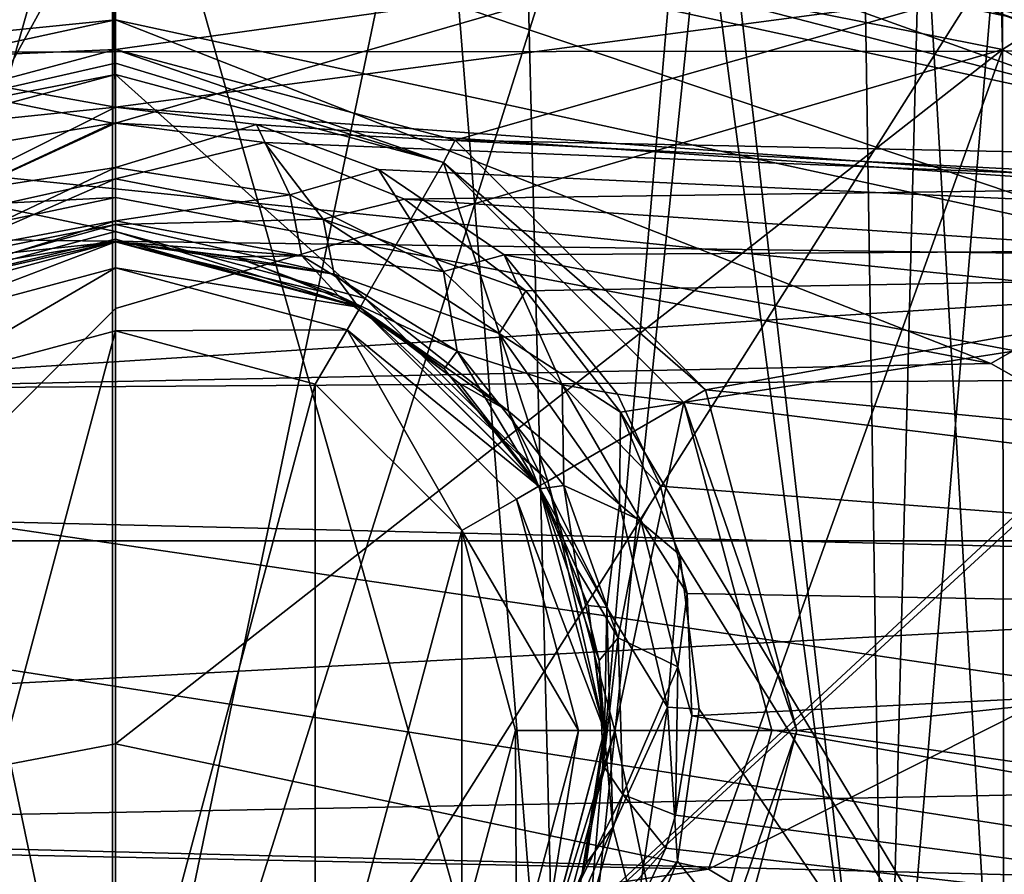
# Model space of a CAD drawing. Extents: x -252 to 252, y -10 to 1339.
# Tile 68 of 256: x -0.27 to 2.5, y 96.1 to 98.5. Entities that reach past the tile are written whole.
import ezdxf

# ---------------------------------------------------------------- set-up
doc = ezdxf.new("R2010")
doc.units = 0
doc.header["$LTSCALE"] = 52.148148
for name, color, linetype in [('112', 7, 'CONTINUOUS'), ('196', 7, 'CONTINUOUS'), ('199', 7, 'CONTINUOUS'), ('200', 7, 'CONTINUOUS'), ('202', 7, 'CONTINUOUS'), ('206', 7, 'CONTINUOUS'), ('207', 7, 'CONTINUOUS'), ('208', 7, 'CONTINUOUS'), ('211', 7, 'CONTINUOUS'), ('212', 7, 'CONTINUOUS'), ('215', 7, 'CONTINUOUS'), ('216', 7, 'CONTINUOUS'), ('221', 7, 'CONTINUOUS'), ('2789', 7, 'CONTINUOUS'), ('2792', 7, 'CONTINUOUS'), ('2793', 7, 'CONTINUOUS'), ('2810', 7, 'CONTINUOUS'), ('2811', 7, 'CONTINUOUS'), ('350', 7, 'CONTINUOUS'), ('352', 7, 'CONTINUOUS'), ('366', 7, 'CONTINUOUS'), ('3669', 7, 'CONTINUOUS'), ('367', 7, 'CONTINUOUS'), ('3670', 7, 'CONTINUOUS'), ('3671', 7, 'CONTINUOUS'), ('3672', 7, 'CONTINUOUS'), ('3674', 7, 'CONTINUOUS'), ('3675', 7, 'CONTINUOUS'), ('369', 7, 'CONTINUOUS'), ('3768', 7, 'CONTINUOUS'), ('3773', 7, 'CONTINUOUS'), ('3784', 7, 'CONTINUOUS'), ('3785', 7, 'CONTINUOUS'), ('3792', 7, 'CONTINUOUS'), ('3793', 7, 'CONTINUOUS'), ('3798', 7, 'CONTINUOUS'), ('3799', 7, 'CONTINUOUS'), ('3802', 7, 'CONTINUOUS'), ('3803', 7, 'CONTINUOUS'), ('3804', 7, 'CONTINUOUS'), ('3805', 7, 'CONTINUOUS'), ('406', 7, 'CONTINUOUS'), ('559', 7, 'CONTINUOUS')]:
    doc.layers.add(name, color=color, linetype=linetype)

msp = doc.modelspace()

# ---------------------------------------------------------------- linework, layer by layer
at = {"layer": '112', "color": 7, "linetype": 'CONTINUOUS'}
for points in [[(-60, 97.0344, -8.8992), (-60, 103.5, -11), (90.15, 97.0344, -8.8992), (-60, 97.0344, -8.8992)], [(90.15, 103.5, 11), (-60, 97.0344, 8.8992), (90.15, 97.0344, 8.8992), (90.15, 103.5, 11)], [(90.15, 103.5, 11), (-60, 103.5, 11), (-60, 97.0344, 8.8992), (90.15, 103.5, 11)], [(-60, 103.5, -11), (90.15, 103.5, -11), (90.15, 97.0344, -8.8992), (-60, 103.5, -11)], [(-60, 93.0384, -3.3992), (-60, 97.0344, -8.8992), (90.15, 93.0384, -3.3992), (-60, 93.0384, -3.3992)], [(-60, 93.0384, 3.3992), (90.15, 93.0384, 3.3992), (90.15, 97.0344, 8.8992), (-60, 93.0384, 3.3992)], [(-60, 97.0344, 8.8992), (-60, 93.0384, 3.3992), (90.15, 97.0344, 8.8992), (-60, 97.0344, 8.8992)], [(-60, 97.0344, -8.8992), (90.15, 97.0344, -8.8992), (90.15, 93.0384, -3.3992), (-60, 97.0344, -8.8992)]]:
    msp.add_3dface(points, dxfattribs=at)
at = {"layer": '196', "color": 7, "linetype": 'CONTINUOUS'}
for points in [[(4.9251, 98.2061, 13.5), (1.9401, 98.7463, 13.5), (3.4247, 99.0201, 13.5), (4.9251, 98.2061, 13.5)], [(4.0238, 97.88, 13.5), (1.9401, 98.7463, 13.5), (4.9251, 98.2061, 13.5), (4.0238, 97.88, 13.5)]]:
    msp.add_3dface(points, dxfattribs=at)
at = {"layer": '199', "color": 7, "linetype": 'CONTINUOUS'}
for points in [[(-0.0084, 94.7486, 16.2363), (-0.0091, 99.8404, 14.5623), (-4.3079, 98.689, 14.5959), (-0.0084, 94.7486, 16.2363)], [(-0.0084, 94.7486, 16.2363), (1.5492, 99.6956, 14.5668), (-0.0091, 99.8404, 14.5623), (-0.0084, 94.7486, 16.2363)], [(2.8911, 99.3312, 14.5778), (1.5492, 99.6956, 14.5668), (-0.0084, 94.7486, 16.2363), (2.8911, 99.3312, 14.5778)], [(4.2619, 98.7144, 14.5952), (2.8911, 99.3312, 14.5778), (-0.0084, 94.7486, 16.2363), (4.2619, 98.7144, 14.5952)], [(4.2915, 98.6982, 14.5956), (4.2619, 98.7144, 14.5952), (-0.0084, 94.7486, 16.2363), (4.2915, 98.6982, 14.5956)], [(-4.3079, 93.9014, 16.0723), (-0.0084, 94.7486, 16.2363), (-4.3079, 98.689, 14.5959), (-4.3079, 93.9014, 16.0723)], [(4.2912, 93.9065, 16.074), (4.2915, 98.6982, 14.5956), (-0.0084, 94.7486, 16.2363), (4.2912, 93.9065, 16.074)]]:
    msp.add_3dface(points, dxfattribs=at)
at = {"layer": '200', "color": 7, "linetype": 'CONTINUOUS'}
for points in [[(1.6769, 98.8104, 13.6833), (1.9401, 98.7463, 13.5), (3.5263, 98.1457, 13.7127), (1.6769, 98.8104, 13.6833)], [(1.9401, 98.7463, 13.5), (4.0238, 97.88, 13.5), (3.5263, 98.1457, 13.7127), (1.9401, 98.7463, 13.5)]]:
    msp.add_3dface(points, dxfattribs=at)
at = {"layer": '202', "color": 7, "linetype": 'CONTINUOUS'}
for points in [[(-0.0077, 98.8699, 13.862), (-0.008, 98.209, 14.1035), (-1.9565, 98.607, 13.8742), (-0.0077, 98.8699, 13.862)], [(-0.008, 98.209, 14.1035), (-0.0077, 98.8699, 13.862), (0, 98.2091, 14.1035), (-0.008, 98.209, 14.1035)], [(-0.0077, 98.8699, 13.862), (1.6464, 98.6858, 13.87), (0, 98.2091, 14.1035), (-0.0077, 98.8699, 13.862)], [(1.6464, 98.6858, 13.87), (3.4663, 98.0324, 13.8993), (0, 98.2091, 14.1035), (1.6464, 98.6858, 13.87)], [(-0.008, 98.209, 14.1035), (-0.5319, 98.1213, 14.1285), (-1.9565, 98.607, 13.8742), (-0.008, 98.209, 14.1035)], [(0, 98.2091, 14.1035), (3.4663, 98.0324, 13.8993), (0.4192, 98.155, 14.1189), (0, 98.2091, 14.1035)], [(0.4192, 98.155, 14.1189), (3.4663, 98.0324, 13.8993), (0.8122, 97.9952, 14.1648), (0.4192, 98.155, 14.1189)], [(3.4663, 98.0324, 13.8993), (3.9336, 97.7858, 13.9089), (0.8122, 97.9952, 14.1648), (3.4663, 98.0324, 13.8993)], [(0.8122, 97.9952, 14.1648), (3.9336, 97.7858, 13.9089), (1.1543, 97.7374, 14.24), (0.8122, 97.9952, 14.1648)], [(1.1543, 97.7374, 14.24), (3.9336, 97.7858, 13.9089), (1.4198, 97.3961, 14.3418), (1.1543, 97.7374, 14.24)], [(3.9336, 97.7858, 13.9089), (3.9369, 93.195, 15.2682), (1.4198, 97.3961, 14.3418), (3.9336, 97.7858, 13.9089)], [(1.4198, 97.3961, 14.3418), (3.9369, 93.195, 15.2682), (1.5872, 96.9943, 14.4648), (1.4198, 97.3961, 14.3418)], [(1.5872, 96.9943, 14.4648), (3.9369, 93.195, 15.2682), (1.6419, 96.5607, 14.6013), (1.5872, 96.9943, 14.4648)], [(1.6419, 96.5607, 14.6013), (3.9369, 93.195, 15.2682), (1.5804, 96.1324, 14.74), (1.6419, 96.5607, 14.6013)], [(1.5804, 96.1324, 14.74), (3.9369, 93.195, 15.2682), (1.424, 95.7618, 14.8631), (1.5804, 96.1324, 14.74)]]:
    msp.add_3dface(points, dxfattribs=at)
at = {"layer": '206', "color": 7, "linetype": 'CONTINUOUS'}
for points in [[(-0.5609, 95.5248, 9.5), (0, 97.625, 9.5), (0, 95.375, 9.5), (-0.5609, 95.5248, 9.5)], [(-0.5609, 97.4752, 9.5), (0, 97.625, 9.5), (-0.5609, 95.5248, 9.5), (-0.5609, 97.4752, 9.5)], [(0, 95.375, 9.5), (0, 97.625, 9.5), (0.5609, 97.4752, 9.5), (0, 95.375, 9.5)], [(0.5609, 95.5248, 9.5), (0, 95.375, 9.5), (0.5609, 97.4752, 9.5), (0.5609, 95.5248, 9.5)], [(0.9738, 97.0633, 9.5), (0.5609, 95.5248, 9.5), (0.5609, 97.4752, 9.5), (0.9738, 97.0633, 9.5)], [(0.9738, 95.9367, 9.5), (0.5609, 95.5248, 9.5), (0.9738, 97.0633, 9.5), (0.9738, 95.9367, 9.5)], [(1.125, 96.5, 9.5), (0.9738, 95.9367, 9.5), (0.9738, 97.0633, 9.5), (1.125, 96.5, 9.5)]]:
    msp.add_3dface(points, dxfattribs=at)
at = {"layer": '207', "color": 7, "linetype": 'CONTINUOUS'}
for points in [[(0.3512, 97.8294, 13.8834), (0, 97.875, 9.75), (0, 97.875, 13.868), (0.3512, 97.8294, 13.8834)], [(0.6803, 97.6949, 13.9291), (0, 97.875, 9.75), (0.3512, 97.8294, 13.8834), (0.6803, 97.6949, 13.9291)], [(0.6875, 97.6908, 9.75), (0, 97.875, 9.75), (0.6803, 97.6949, 13.9291), (0.6875, 97.6908, 9.75)], [(0.9666, 97.4779, 14.0041), (0.6875, 97.6908, 9.75), (0.6803, 97.6949, 13.9291), (0.9666, 97.4779, 14.0041)], [(1.1889, 97.1908, 14.1054), (0.6875, 97.6908, 9.75), (0.9666, 97.4779, 14.0041), (1.1889, 97.1908, 14.1054)], [(1.1908, 97.1875, 9.75), (0.6875, 97.6908, 9.75), (1.1889, 97.1908, 14.1054), (1.1908, 97.1875, 9.75)], [(1.329, 96.8525, 14.2278), (1.1908, 97.1875, 9.75), (1.1889, 97.1908, 14.1054), (1.329, 96.8525, 14.2278)], [(1.375, 96.5, 9.75), (1.1908, 97.1875, 9.75), (1.329, 96.8525, 14.2278), (1.375, 96.5, 9.75)], [(1.3749, 96.4875, 14.3636), (1.375, 96.5, 9.75), (1.329, 96.8525, 14.2278), (1.3749, 96.4875, 14.3636)], [(1.1908, 95.8125, 9.75), (1.375, 96.5, 9.75), (1.192, 95.8146, 14.6241), (1.1908, 95.8125, 9.75)], [(1.192, 95.8146, 14.6241), (1.375, 96.5, 9.75), (1.3233, 96.1266, 14.5017), (1.192, 95.8146, 14.6241)], [(1.3233, 96.1266, 14.5017), (1.375, 96.5, 9.75), (1.3749, 96.4875, 14.3636), (1.3233, 96.1266, 14.5017)]]:
    msp.add_3dface(points, dxfattribs=at)
at = {"layer": '208', "color": 7, "linetype": 'CONTINUOUS'}
for points in [[(0, 97.875, 13.868), (0, 97.875, 9.75), (-0.6875, 97.6908, 9.75), (0, 97.875, 13.868)], [(0, 97.875, 13.868), (-0.6875, 97.6908, 9.75), (-0.4454, 97.8009, 13.893), (0, 97.875, 13.868)]]:
    msp.add_3dface(points, dxfattribs=at)
at = {"layer": '211', "color": 7, "linetype": 'CONTINUOUS'}
for points in [[(0, 98.2091, 14.1035), (0, 98.0524, 14.1073), (-0.6606, 97.9052, 14.1535), (0, 98.2091, 14.1035)], [(-0.008, 98.209, 14.1035), (0, 98.2091, 14.1035), (-0.6606, 97.9052, 14.1535), (-0.008, 98.209, 14.1035)], [(-0.5319, 98.1213, 14.1285), (-0.008, 98.209, 14.1035), (-0.6606, 97.9052, 14.1535), (-0.5319, 98.1213, 14.1285)], [(-0.6606, 97.9052, 14.1535), (0, 98.0524, 14.1073), (-0.5417, 97.8171, 14.0529), (-0.6606, 97.9052, 14.1535)], [(0, 98.0524, 14.1073), (0, 97.9241, 14.0168), (-0.5417, 97.8171, 14.0529), (0, 98.0524, 14.1073)], [(0, 97.9241, 14.0168), (-0.4454, 97.8009, 13.893), (-0.5417, 97.8171, 14.0529), (0, 97.9241, 14.0168)], [(0, 97.875, 13.868), (-0.4454, 97.8009, 13.893), (0, 97.9241, 14.0168), (0, 97.875, 13.868)]]:
    msp.add_3dface(points, dxfattribs=at)
at = {"layer": '212', "color": 7, "linetype": 'CONTINUOUS'}
for points in [[(0, 98.2091, 14.1035), (0.4192, 98.155, 14.1189), (0, 98.0524, 14.1073), (0, 98.2091, 14.1035)], [(0, 98.0524, 14.1073), (0.4192, 98.155, 14.1189), (0.5834, 97.9388, 14.1429), (0, 98.0524, 14.1073)], [(0.4192, 98.155, 14.1189), (0.8122, 97.9952, 14.1648), (0.5834, 97.9388, 14.1429), (0.4192, 98.155, 14.1189)], [(0, 98.0524, 14.1073), (0.5834, 97.9388, 14.1429), (0, 97.9241, 14.0168), (0, 98.0524, 14.1073)], [(0.8122, 97.9952, 14.1648), (1.1543, 97.7374, 14.24), (0.5834, 97.9388, 14.1429), (0.8122, 97.9952, 14.1648)], [(0, 97.9241, 14.0168), (0.5834, 97.9388, 14.1429), (0.6148, 97.7847, 14.0639), (0, 97.9241, 14.0168)], [(0.5834, 97.9388, 14.1429), (1.079, 97.6171, 14.245), (0.6148, 97.7847, 14.0639), (0.5834, 97.9388, 14.1429)], [(0.5834, 97.9388, 14.1429), (1.1543, 97.7374, 14.24), (1.079, 97.6171, 14.245), (0.5834, 97.9388, 14.1429)], [(0, 97.875, 13.868), (0, 97.9241, 14.0168), (0.6148, 97.7847, 14.0639), (0, 97.875, 13.868)], [(0.3512, 97.8294, 13.8834), (0, 97.875, 13.868), (0.6148, 97.7847, 14.0639), (0.3512, 97.8294, 13.8834)], [(0.6803, 97.6949, 13.9291), (0.3512, 97.8294, 13.8834), (0.6148, 97.7847, 14.0639), (0.6803, 97.6949, 13.9291)], [(0.6148, 97.7847, 14.0639), (1.079, 97.6171, 14.245), (1.1054, 97.3985, 14.1967), (0.6148, 97.7847, 14.0639)], [(0.6803, 97.6949, 13.9291), (0.6148, 97.7847, 14.0639), (1.1054, 97.3985, 14.1967), (0.6803, 97.6949, 13.9291)], [(1.1543, 97.7374, 14.24), (1.4198, 97.3961, 14.3418), (1.079, 97.6171, 14.245), (1.1543, 97.7374, 14.24)], [(0.9666, 97.4779, 14.0041), (0.6803, 97.6949, 13.9291), (1.1054, 97.3985, 14.1967), (0.9666, 97.4779, 14.0041)], [(1.079, 97.6171, 14.245), (1.4171, 97.1371, 14.4002), (1.1054, 97.3985, 14.1967), (1.079, 97.6171, 14.245)], [(1.079, 97.6171, 14.245), (1.4198, 97.3961, 14.3418), (1.4171, 97.1371, 14.4002), (1.079, 97.6171, 14.245)], [(1.1889, 97.1908, 14.1054), (0.9666, 97.4779, 14.0041), (1.1054, 97.3985, 14.1967), (1.1889, 97.1908, 14.1054)], [(1.1054, 97.3985, 14.1967), (1.4171, 97.1371, 14.4002), (1.382, 96.8462, 14.3918), (1.1054, 97.3985, 14.1967)], [(1.1889, 97.1908, 14.1054), (1.1054, 97.3985, 14.1967), (1.382, 96.8462, 14.3918), (1.1889, 97.1908, 14.1054)], [(1.4198, 97.3961, 14.3418), (1.5872, 96.9943, 14.4648), (1.4171, 97.1371, 14.4002), (1.4198, 97.3961, 14.3418)], [(1.329, 96.8525, 14.2278), (1.1889, 97.1908, 14.1054), (1.382, 96.8462, 14.3918), (1.329, 96.8525, 14.2278)], [(1.4171, 97.1371, 14.4002), (1.5527, 96.5661, 14.589), (1.382, 96.8462, 14.3918), (1.4171, 97.1371, 14.4002)], [(1.4171, 97.1371, 14.4002), (1.5872, 96.9943, 14.4648), (1.5527, 96.5661, 14.589), (1.4171, 97.1371, 14.4002)], [(1.5872, 96.9943, 14.4648), (1.6419, 96.5607, 14.6013), (1.5527, 96.5661, 14.589), (1.5872, 96.9943, 14.4648)], [(1.3749, 96.4875, 14.3636), (1.329, 96.8525, 14.2278), (1.382, 96.8462, 14.3918), (1.3749, 96.4875, 14.3636)], [(1.3749, 96.4875, 14.3636), (1.382, 96.8462, 14.3918), (1.3988, 96.2289, 14.6167), (1.3749, 96.4875, 14.3636)], [(1.382, 96.8462, 14.3918), (1.5527, 96.5661, 14.589), (1.3988, 96.2289, 14.6167), (1.382, 96.8462, 14.3918)], [(1.5527, 96.5661, 14.589), (1.4638, 95.9784, 14.7874), (1.3988, 96.2289, 14.6167), (1.5527, 96.5661, 14.589)], [(1.5527, 96.5661, 14.589), (1.5804, 96.1324, 14.74), (1.4638, 95.9784, 14.7874), (1.5527, 96.5661, 14.589)], [(1.6419, 96.5607, 14.6013), (1.5804, 96.1324, 14.74), (1.5527, 96.5661, 14.589), (1.6419, 96.5607, 14.6013)], [(1.3233, 96.1266, 14.5017), (1.3749, 96.4875, 14.3636), (1.3988, 96.2289, 14.6167), (1.3233, 96.1266, 14.5017)], [(1.3988, 96.2289, 14.6167), (1.4638, 95.9784, 14.7874), (1.1458, 95.6534, 14.8322), (1.3988, 96.2289, 14.6167)], [(1.3233, 96.1266, 14.5017), (1.3988, 96.2289, 14.6167), (1.1458, 95.6534, 14.8322), (1.3233, 96.1266, 14.5017)], [(1.192, 95.8146, 14.6241), (1.3233, 96.1266, 14.5017), (1.1458, 95.6534, 14.8322), (1.192, 95.8146, 14.6241)], [(1.5804, 96.1324, 14.74), (1.424, 95.7618, 14.8631), (1.4638, 95.9784, 14.7874), (1.5804, 96.1324, 14.74)]]:
    msp.add_3dface(points, dxfattribs=at)
at = {"layer": '215', "color": 7, "linetype": 'CONTINUOUS'}
for points in [[(-0.6875, 97.6908, 9.75), (0, 97.875, 9.75), (-0.6509, 97.6274, 9.5732), (-0.6875, 97.6908, 9.75)], [(0, 97.875, 9.75), (0, 97.8018, 9.5732), (-0.6509, 97.6274, 9.5732), (0, 97.875, 9.75)], [(0, 97.8018, 9.5732), (-0.5609, 97.4752, 9.5), (-0.6509, 97.6274, 9.5732), (0, 97.8018, 9.5732)], [(0, 97.625, 9.5), (-0.5609, 97.4752, 9.5), (0, 97.8018, 9.5732), (0, 97.625, 9.5)]]:
    msp.add_3dface(points, dxfattribs=at)
at = {"layer": '216', "color": 7, "linetype": 'CONTINUOUS'}
for points in [[(0, 97.875, 9.75), (0.6875, 97.6908, 9.75), (0, 97.8018, 9.5732), (0, 97.875, 9.75)], [(0.6875, 97.6908, 9.75), (0.6509, 97.6274, 9.5732), (0, 97.8018, 9.5732), (0.6875, 97.6908, 9.75)], [(0.6509, 97.6274, 9.5732), (0, 97.625, 9.5), (0, 97.8018, 9.5732), (0.6509, 97.6274, 9.5732)], [(0.6875, 97.6908, 9.75), (1.1908, 97.1875, 9.75), (0.6509, 97.6274, 9.5732), (0.6875, 97.6908, 9.75)], [(0.5609, 97.4752, 9.5), (0, 97.625, 9.5), (0.6509, 97.6274, 9.5732), (0.5609, 97.4752, 9.5)], [(0.9738, 97.0633, 9.5), (0.5609, 97.4752, 9.5), (0.6509, 97.6274, 9.5732), (0.9738, 97.0633, 9.5)], [(1.1908, 97.1875, 9.75), (1.1274, 97.1509, 9.5732), (0.6509, 97.6274, 9.5732), (1.1908, 97.1875, 9.75)], [(1.1274, 97.1509, 9.5732), (0.9738, 97.0633, 9.5), (0.6509, 97.6274, 9.5732), (1.1274, 97.1509, 9.5732)], [(1.1908, 97.1875, 9.75), (1.375, 96.5, 9.75), (1.1274, 97.1509, 9.5732), (1.1908, 97.1875, 9.75)], [(1.3018, 96.5, 9.5732), (0.9738, 97.0633, 9.5), (1.1274, 97.1509, 9.5732), (1.3018, 96.5, 9.5732)], [(1.375, 96.5, 9.75), (1.3018, 96.5, 9.5732), (1.1274, 97.1509, 9.5732), (1.375, 96.5, 9.75)], [(1.125, 96.5, 9.5), (0.9738, 97.0633, 9.5), (1.3018, 96.5, 9.5732), (1.125, 96.5, 9.5)], [(0.9738, 95.9367, 9.5), (1.125, 96.5, 9.5), (1.1274, 95.8491, 9.5732), (0.9738, 95.9367, 9.5)], [(1.1274, 95.8491, 9.5732), (1.125, 96.5, 9.5), (1.3018, 96.5, 9.5732), (1.1274, 95.8491, 9.5732)], [(1.1908, 95.8125, 9.75), (1.1274, 95.8491, 9.5732), (1.3018, 96.5, 9.5732), (1.1908, 95.8125, 9.75)], [(1.375, 96.5, 9.75), (1.1908, 95.8125, 9.75), (1.3018, 96.5, 9.5732), (1.375, 96.5, 9.75)]]:
    msp.add_3dface(points, dxfattribs=at)
at = {"layer": '221', "color": 7, "linetype": 'CONTINUOUS'}
for points in [[(1.6769, 98.8104, 13.6833), (3.5263, 98.1457, 13.7127), (2.5134, 98.534, 13.8074), (1.6769, 98.8104, 13.6833)], [(3.4663, 98.0324, 13.8993), (1.6464, 98.6858, 13.87), (2.5134, 98.534, 13.8074), (3.4663, 98.0324, 13.8993)]]:
    msp.add_3dface(points, dxfattribs=at)
at = {"layer": '2789', "color": 7, "linetype": 'CONTINUOUS'}
for points in [[(-5.7176, 100.0518, -15.5), (-7.9903, 97.9935, -15.5), (0, 99.1, -15.5), (-5.7176, 100.0518, -15.5)], [(3.6305, 98.2194, -15.5), (5.9903, 99.851, -15.5), (1.6275, 98.9263, -15.5), (3.6305, 98.2194, -15.5)], [(0, 99.1, -15.5), (-7.9903, 97.9935, -15.5), (-2.4556, 98.7034, -15.5), (0, 99.1, -15.5)]]:
    msp.add_3dface(points, dxfattribs=at)
at = {"layer": '2792', "color": 7, "linetype": 'CONTINUOUS'}
for points in [[(2.4621, 97.533, -64.5), (0, 98, -64.5), (-2.7263, 97.426, -64.5), (2.4621, 97.533, -64.5)], [(4.5441, 96.3582, -64.5), (2.4621, 97.533, -64.5), (-2.7263, 97.426, -64.5), (4.5441, 96.3582, -64.5)], [(-4.7754, 96.1776, -64.5), (4.5441, 96.3582, -64.5), (-2.7263, 97.426, -64.5), (-4.7754, 96.1776, -64.5)], [(6.3432, 94.6377, -64.5), (4.5441, 96.3582, -64.5), (-4.7754, 96.1776, -64.5), (6.3432, 94.6377, -64.5)], [(-6.5416, 94.3981, -64.5), (6.3432, 94.6377, -64.5), (-4.7754, 96.1776, -64.5), (-6.5416, 94.3981, -64.5)]]:
    msp.add_3dface(points, dxfattribs=at)
at = {"layer": '2793', "color": 7, "linetype": 'CONTINUOUS'}
msp.add_3dface([(3.5855, 98.1295, -15.6), (1.6064, 98.8286, -15.6), (2.5672, 98.5591, -30), (3.5855, 98.1295, -15.6)], dxfattribs=at)
at = {"layer": '2810', "color": 7, "linetype": 'CONTINUOUS'}
for points in [[(0, 98.5, -64.366), (0, 98.8663, -63.9995), (-3.1607, 98.1813, -63.9995), (0, 98.5, -64.366)], [(0, 98.8663, -63.9995), (-2.797, 98.4754, -63.5), (-3.1607, 98.1813, -63.9995), (0, 98.8663, -63.9995)], [(-1.5466, 98.8412, -63.5), (-2.797, 98.4754, -63.5), (0, 98.8663, -63.9995), (-1.5466, 98.8412, -63.5)], [(-3.0127, 97.8463, -64.366), (0, 98.5, -64.366), (-3.1607, 98.1813, -63.9995), (-3.0127, 97.8463, -64.366)], [(0, 98, -64.5), (0, 98.5, -64.366), (-3.0127, 97.8463, -64.366), (0, 98, -64.5)], [(-2.7263, 97.426, -64.5), (0, 98, -64.5), (-3.0127, 97.8463, -64.366), (-2.7263, 97.426, -64.5)]]:
    msp.add_3dface(points, dxfattribs=at)
at = {"layer": '2811', "color": 7, "linetype": 'CONTINUOUS'}
for points in [[(0, 99, -63.5), (0, 98.8663, -63.9995), (3.1603, 98.1815, -63.9995), (0, 99, -63.5)], [(2.5, 98.5821, -63.5), (0, 99, -63.5), (3.1603, 98.1815, -63.9995), (2.5, 98.5821, -63.5)], [(0, 98.5, -64.366), (3.0123, 97.8465, -64.366), (0, 98.8663, -63.9995), (0, 98.5, -64.366)], [(0, 98.8663, -63.9995), (3.0123, 97.8465, -64.366), (3.1603, 98.1815, -63.9995), (0, 98.8663, -63.9995)], [(0, 98, -64.5), (2.4621, 97.533, -64.5), (0, 98.5, -64.366), (0, 98, -64.5)], [(0, 98.5, -64.366), (2.4621, 97.533, -64.5), (3.0123, 97.8465, -64.366), (0, 98.5, -64.366)], [(2.4621, 97.533, -64.5), (4.5441, 96.3582, -64.5), (3.0123, 97.8465, -64.366), (2.4621, 97.533, -64.5)]]:
    msp.add_3dface(points, dxfattribs=at)
at = {"layer": '350', "color": 7, "linetype": 'CONTINUOUS'}
for points in [[(2.3389, 99.0191, -58), (3.7301, 98.4131, -58), (-2.3458, 99.0169, -58), (2.3389, 99.0191, -58)], [(-2.3458, 99.0169, -58), (3.7301, 98.4131, -58), (-3.7417, 98.4068, -58), (-2.3458, 99.0169, -58)], [(3.7301, 98.4131, -58), (5.1053, 97.5024, -58), (-3.7417, 98.4068, -58), (3.7301, 98.4131, -58)], [(-3.7417, 98.4068, -58), (5.1053, 97.5024, -58), (-5.1901, 97.4338, -58), (-3.7417, 98.4068, -58)], [(5.1053, 97.5024, -58), (7.0839, 95.5206, -58), (-5.1901, 97.4338, -58), (5.1053, 97.5024, -58)], [(-5.1901, 97.4338, -58), (7.0839, 95.5206, -58), (-7.2935, 95.2531, -58), (-5.1901, 97.4338, -58)]]:
    msp.add_3dface(points, dxfattribs=at)
at = {"layer": '352', "color": 7, "linetype": 'CONTINUOUS'}
for points in [[(2.3164, 99.1311, -10.9206), (4.6956, 97.9311, -10.1368), (2.3885, 99.1075, -47.4043), (2.3164, 99.1311, -10.9206)], [(2.3885, 99.1075, -47.4043), (4.6956, 97.9311, -10.1368), (2.628, 99.0237, -48.6825), (2.3885, 99.1075, -47.4043)]]:
    msp.add_3dface(points, dxfattribs=at)
at = {"layer": '366', "color": 7, "linetype": 'CONTINUOUS'}
for points in [[(0, 99.4, -51), (1.2495, 95, -50.6653), (1.1424, 99.3023, -50.7237), (0, 99.4, -51)], [(0, 95, -51), (1.2495, 95, -50.6653), (0, 99.4, -51), (0, 95, -51)], [(0.9012, 99.3395, -46.1681), (0, 95, -46), (0, 99.4, -46), (0.9012, 99.3395, -46.1681)], [(1.2495, 95, -46.3347), (0, 95, -46), (0.9012, 99.3395, -46.1681), (1.2495, 95, -46.3347)], [(1.6113, 99.2051, -46.5885), (1.2495, 95, -46.3347), (0.9012, 99.3395, -46.1681), (1.6113, 99.2051, -46.5885)], [(1.1424, 99.3023, -50.7237), (1.2495, 95, -50.6653), (1.6837, 99.1874, -50.348), (1.1424, 99.3023, -50.7237)], [(2.1647, 95, -47.2497), (1.2495, 95, -46.3347), (1.6113, 99.2051, -46.5885), (2.1647, 95, -47.2497)], [(1.2495, 95, -50.6653), (2.1647, 95, -49.7503), (1.6837, 99.1874, -50.348), (1.2495, 95, -50.6653)], [(2.2672, 99.012, -47.4466), (2.1647, 95, -47.2497), (1.6113, 99.2051, -46.5885), (2.2672, 99.012, -47.4466)], [(1.6837, 99.1874, -50.348), (2.1647, 95, -49.7503), (2.101, 99.0676, -49.8549), (1.6837, 99.1874, -50.348)], [(2.101, 99.0676, -49.8549), (2.1647, 95, -49.7503), (2.4938, 98.9298, -48.6753), (2.101, 99.0676, -49.8549)], [(2.4998, 95, -48.5), (2.1647, 95, -47.2497), (2.2672, 99.012, -47.4466), (2.4998, 95, -48.5)], [(2.4938, 98.9298, -48.6753), (2.4998, 95, -48.5), (2.2672, 99.012, -47.4466), (2.4938, 98.9298, -48.6753)], [(2.1647, 95, -49.7503), (2.4998, 95, -48.5), (2.4938, 98.9298, -48.6753), (2.1647, 95, -49.7503)]]:
    msp.add_3dface(points, dxfattribs=at)
at = {"layer": '3669', "color": 7, "linetype": 'CONTINUOUS'}
for points in [[(0, 99.0293, -15.5293), (-2.4556, 98.7034, -15.5), (-3.0917, 98.3887, -15.5293), (0, 99.0293, -15.5293)], [(0, 99, -15.6), (0, 99.0293, -15.5293), (-3.0917, 98.3887, -15.5293), (0, 99, -15.6)], [(-2.4226, 98.6079, -15.6), (0, 99, -15.6), (-3.0917, 98.3887, -15.5293), (-2.4226, 98.6079, -15.6)]]:
    msp.add_3dface(points, dxfattribs=at)
at = {"layer": '367', "color": 7, "linetype": 'CONTINUOUS'}
for points in [[(0, 99.4, -46), (-1.2495, 95, -46.3347), (-1.1255, 99.3051, -46.2677), (0, 99.4, -46)], [(0, 99.4, -46), (0, 95, -46), (-1.2495, 95, -46.3347), (0, 99.4, -46)], [(0, 95, -51), (0, 99.4, -51), (-0.9107, 99.3382, -50.8282), (0, 95, -51)], [(-1.2495, 95, -50.6653), (0, 95, -51), (-0.9107, 99.3382, -50.8282), (-1.2495, 95, -50.6653)]]:
    msp.add_3dface(points, dxfattribs=at)
at = {"layer": '3670', "color": 7, "linetype": 'CONTINUOUS'}
for points in [[(1.6275, 98.9263, -15.5), (0, 99.1, -15.5), (3.0908, 98.3891, -15.5293), (1.6275, 98.9263, -15.5)], [(3.0908, 98.3891, -15.5293), (0, 99.1, -15.5), (0, 99.0293, -15.5293), (3.0908, 98.3891, -15.5293)], [(1.6064, 98.8286, -15.6), (3.0908, 98.3891, -15.5293), (0, 99.0293, -15.5293), (1.6064, 98.8286, -15.6)], [(3.6305, 98.2194, -15.5), (1.6275, 98.9263, -15.5), (3.0908, 98.3891, -15.5293), (3.6305, 98.2194, -15.5)], [(1.6064, 98.8286, -15.6), (3.5855, 98.1295, -15.6), (3.0908, 98.3891, -15.5293), (1.6064, 98.8286, -15.6)]]:
    msp.add_3dface(points, dxfattribs=at)
at = {"layer": '3671', "color": 7, "linetype": 'CONTINUOUS'}
for points in [[(-1.5072, 96.175, -68.3), (0, 96.4634, -68.3), (1.6677, 96.11, -68.3), (-1.5072, 96.175, -68.3)], [(-2.8203, 95.4401, -68.3), (-1.5072, 96.175, -68.3), (1.6677, 96.11, -68.3), (-2.8203, 95.4401, -68.3)], [(2.9638, 95.3307, -68.3), (-2.8203, 95.4401, -68.3), (1.6677, 96.11, -68.3), (2.9638, 95.3307, -68.3)]]:
    msp.add_3dface(points, dxfattribs=at)
at = {"layer": '3672', "color": 7, "linetype": 'CONTINUOUS'}
for points in [[(0, 98.9109, -68.4), (2.4352, 101.0192, -68.5), (2.495, 98.4162, -68.4), (0, 98.9109, -68.4)], [(2.4352, 101.0192, -68.5), (4.8868, 99.9436, -68.5), (2.495, 98.4162, -68.4), (2.4352, 101.0192, -68.5)], [(2.495, 98.4162, -68.4), (4.8868, 99.9436, -68.5), (4.2641, 97.4163, -68.4), (2.495, 98.4162, -68.4)]]:
    msp.add_3dface(points, dxfattribs=at)
at = {"layer": '3674', "color": 7, "linetype": 'CONTINUOUS'}
for points in [[(0, 98.9109, -68.4), (2.495, 98.4162, -68.4), (0, 97.6882, -68.325), (0, 98.9109, -68.4)], [(2.495, 98.4162, -68.4), (0, 96.4634, -68.3), (0, 97.6882, -68.325), (2.495, 98.4162, -68.4)], [(1.6677, 96.11, -68.3), (0, 96.4634, -68.3), (2.495, 98.4162, -68.4), (1.6677, 96.11, -68.3)], [(1.6677, 96.11, -68.3), (2.495, 98.4162, -68.4), (4.2641, 97.4163, -68.4), (1.6677, 96.11, -68.3)], [(2.9638, 95.3307, -68.3), (1.6677, 96.11, -68.3), (4.2641, 97.4163, -68.4), (2.9638, 95.3307, -68.3)]]:
    msp.add_3dface(points, dxfattribs=at)
at = {"layer": '3675', "color": 7, "linetype": 'CONTINUOUS'}
for points in [[(0, 98.9109, -68.4), (-1.5072, 96.175, -68.3), (-2.253, 98.5088, -68.4), (0, 98.9109, -68.4)], [(-1.5072, 96.175, -68.3), (0, 98.9109, -68.4), (0, 97.6882, -68.325), (-1.5072, 96.175, -68.3)], [(0, 96.4634, -68.3), (-1.5072, 96.175, -68.3), (0, 97.6882, -68.325), (0, 96.4634, -68.3)]]:
    msp.add_3dface(points, dxfattribs=at)
at = {"layer": '369', "color": 7, "linetype": 'CONTINUOUS'}
for points in [[(2.1629, 98.9292, -10.5026), (-4.2353, 97.9324, -9.8177), (4.4044, 97.8188, -9.7356), (2.1629, 98.9292, -10.5026)], [(-2.218, 98.9116, -10.4911), (-4.2353, 97.9324, -9.8177), (2.1629, 98.9292, -10.5026), (-2.218, 98.9116, -10.4911)], [(-4.2353, 97.9324, -9.8177), (-5.207, 97.2059, -9.2763), (4.4044, 97.8188, -9.7356), (-4.2353, 97.9324, -9.8177)], [(4.4044, 97.8188, -9.7356), (-5.207, 97.2059, -9.2763), (5.5038, 96.9462, -9.0736), (4.4044, 97.8188, -9.7356)], [(-5.207, 97.2059, -9.2763), (-6.1461, 96.3168, -8.5608), (5.5038, 96.9462, -9.0736), (-5.207, 97.2059, -9.2763)], [(5.5038, 96.9462, -9.0736), (-6.1461, 96.3168, -8.5608), (6.4409, 95.9944, -8.2858), (5.5038, 96.9462, -9.0736)], [(-6.1461, 96.3168, -8.5608), (-7.0187, 95.2938, -7.6576), (6.4409, 95.9944, -8.2858), (-6.1461, 96.3168, -8.5608)]]:
    msp.add_3dface(points, dxfattribs=at)
at = {"layer": '3768', "color": 7, "linetype": 'CONTINUOUS'}
for points in [[(-3.4252, 99.0199, 13.5), (-4.9258, 98.2056, 13.5), (3.6359, 98.9252, 13.5), (-3.4252, 99.0199, 13.5)], [(3.6359, 98.9252, 13.5), (-4.9258, 98.2056, 13.5), (0, 98.4164, 13.5), (3.6359, 98.9252, 13.5)], [(3.6359, 98.9252, 13.5), (0, 98.4164, 13.5), (0.9556, 98.1611, 13.5), (3.6359, 98.9252, 13.5)], [(5.1204, 98.075, 13.5), (3.6359, 98.9252, 13.5), (0.9556, 98.1611, 13.5), (5.1204, 98.075, 13.5)], [(0, 98.4164, 13.5), (-4.9258, 98.2056, 13.5), (-0.9562, 98.1607, 13.5), (0, 98.4164, 13.5)], [(1.6589, 97.4593, 13.5), (5.1204, 98.075, 13.5), (0.9556, 98.1611, 13.5), (1.6589, 97.4593, 13.5)], [(6.4706, 96.9902, 13.5), (5.1204, 98.075, 13.5), (1.6589, 97.4593, 13.5), (6.4706, 96.9902, 13.5)], [(1.9164, 96.5004, 13.5), (6.4706, 96.9902, 13.5), (1.6589, 97.4593, 13.5), (1.9164, 96.5004, 13.5)], [(7.7179, 95.6648, 13.5), (6.4706, 96.9902, 13.5), (1.9164, 96.5004, 13.5), (7.7179, 95.6648, 13.5)], [(1.6593, 95.5413, 13.5), (7.7179, 95.6648, 13.5), (1.9164, 96.5004, 13.5), (1.6593, 95.5413, 13.5)]]:
    msp.add_3dface(points, dxfattribs=at)
at = {"layer": '3773', "color": 7, "linetype": 'CONTINUOUS'}
for points in [[(-0.3377, 98.2192, 9.8242), (-3.6014, 98.9019, 10.2143), (0, 98.2541, 9.8453), (-0.3377, 98.2192, 9.8242)], [(-3.6014, 98.9019, 10.2143), (3.8804, 98.7683, 10.1416), (0, 98.2541, 9.8453), (-3.6014, 98.9019, 10.2143)], [(3.8804, 98.7683, 10.1416), (5.3607, 97.8655, 9.6028), (0, 98.2541, 9.8453), (3.8804, 98.7683, 10.1416)], [(0, 98.2541, 9.8453), (5.3607, 97.8655, 9.6028), (0.3963, 98.2058, 9.8161), (0, 98.2541, 9.8453)], [(0.3963, 98.2058, 9.8161), (5.3607, 97.8655, 9.6028), (0.7396, 98.0789, 9.738), (0.3963, 98.2058, 9.8161)], [(0.7396, 98.0789, 9.738), (5.3607, 97.8655, 9.6028), (1.0927, 97.8388, 9.5855), (0.7396, 98.0789, 9.738)], [(5.3607, 97.8655, 9.6028), (6.6276, 96.7991, 8.8467), (1.0927, 97.8388, 9.5855), (5.3607, 97.8655, 9.6028)], [(1.0927, 97.8388, 9.5855), (6.6276, 96.7991, 8.8467), (1.4118, 97.4471, 9.3227), (1.0927, 97.8388, 9.5855)], [(1.4118, 97.4471, 9.3227), (6.6276, 96.7991, 8.8467), (1.5324, 97.1876, 9.1385), (1.4118, 97.4471, 9.3227)], [(1.5324, 97.1876, 9.1385), (6.6276, 96.7991, 8.8467), (1.6081, 96.8855, 8.9133), (1.5324, 97.1876, 9.1385)], [(1.6081, 96.8855, 8.9133), (6.6276, 96.7991, 8.8467), (1.6209, 96.5418, 8.6423), (1.6081, 96.8855, 8.9133)], [(6.6276, 96.7991, 8.8467), (7.8531, 95.4461, 7.659), (1.6209, 96.5418, 8.6423), (6.6276, 96.7991, 8.8467)], [(1.6209, 96.5418, 8.6423), (7.8531, 95.4461, 7.659), (1.5747, 96.2618, 8.4091), (1.6209, 96.5418, 8.6423)], [(1.5747, 96.2618, 8.4091), (7.8531, 95.4461, 7.659), (1.548, 96.1694, 8.3296), (1.5747, 96.2618, 8.4091)], [(1.548, 96.1694, 8.3296), (7.8531, 95.4461, 7.659), (1.3816, 95.8144, 8.0115), (1.548, 96.1694, 8.3296)]]:
    msp.add_3dface(points, dxfattribs=at)
at = {"layer": '3784', "color": 7, "linetype": 'CONTINUOUS'}
for points in [[(-0.2857, 97.845, 10.0379), (0, 97.875, 10.0594), (-0.6875, 97.6908, 12.9586), (-0.2857, 97.845, 10.0379)], [(0, 97.875, 10.0594), (0, 97.875, 12.9586), (-0.6875, 97.6908, 12.9586), (0, 97.875, 10.0594)]]:
    msp.add_3dface(points, dxfattribs=at)
at = {"layer": '3785', "color": 7, "linetype": 'CONTINUOUS'}
for points in [[(0, 97.875, 12.9586), (0.6258, 97.7243, 9.9503), (0.6875, 97.6908, 12.9586), (0, 97.875, 12.9586)], [(0.6258, 97.7243, 9.9503), (0, 97.875, 12.9586), (0.3353, 97.8335, 10.0297), (0.6258, 97.7243, 9.9503)], [(0, 97.875, 12.9586), (0, 97.875, 10.0594), (0.3353, 97.8335, 10.0297), (0, 97.875, 12.9586)], [(0.6258, 97.7243, 9.9503), (0.9246, 97.5177, 9.7953), (0.6875, 97.6908, 12.9586), (0.6258, 97.7243, 9.9503)], [(0.6875, 97.6908, 12.9586), (0.9246, 97.5177, 9.7953), (1.1908, 97.1875, 12.9586), (0.6875, 97.6908, 12.9586)], [(0.9246, 97.5177, 9.7953), (1.1946, 97.1808, 9.528), (1.1908, 97.1875, 12.9586), (0.9246, 97.5177, 9.7953)], [(1.1908, 97.1875, 12.9586), (1.3607, 96.6977, 9.1118), (1.375, 96.5, 12.9586), (1.1908, 97.1875, 12.9586)], [(1.2966, 96.9576, 9.3408), (1.3607, 96.6977, 9.1118), (1.1908, 97.1875, 12.9586), (1.2966, 96.9576, 9.3408)], [(1.1946, 97.1808, 9.528), (1.2966, 96.9576, 9.3408), (1.1908, 97.1875, 12.9586), (1.1946, 97.1808, 9.528)], [(1.3607, 96.6977, 9.1118), (1.3715, 96.402, 8.8363), (1.375, 96.5, 12.9586), (1.3607, 96.6977, 9.1118)], [(1.375, 96.5, 12.9586), (1.3098, 96.0817, 8.5184), (1.1908, 95.8125, 12.9586), (1.375, 96.5, 12.9586)], [(1.3715, 96.402, 8.8363), (1.3098, 96.0817, 8.5184), (1.375, 96.5, 12.9586), (1.3715, 96.402, 8.8363)]]:
    msp.add_3dface(points, dxfattribs=at)
at = {"layer": '3792', "color": 7, "linetype": 'CONTINUOUS'}
for points in [[(0, 98.3457, 13.4707), (0.7021, 97.7162, 13.0293), (0.9228, 98.0984, 13.4707), (0, 98.3457, 13.4707)], [(0, 98.3457, 13.4707), (0, 97.9043, 13.0293), (0.7021, 97.7162, 13.0293), (0, 98.3457, 13.4707)], [(0.7021, 97.7162, 13.0293), (1.2161, 97.2022, 13.0293), (0.9228, 98.0984, 13.4707), (0.7021, 97.7162, 13.0293)], [(0.9228, 98.0984, 13.4707), (1.2161, 97.2022, 13.0293), (1.5984, 97.4229, 13.4707), (0.9228, 98.0984, 13.4707)], [(1.2161, 97.2022, 13.0293), (1.4043, 96.5, 13.0293), (1.5984, 97.4229, 13.4707), (1.2161, 97.2022, 13.0293)], [(1.5984, 97.4229, 13.4707), (1.4043, 96.5, 13.0293), (1.8457, 96.5, 13.4707), (1.5984, 97.4229, 13.4707)], [(1.4043, 96.5, 13.0293), (1.2161, 95.7978, 13.0293), (1.5984, 95.5772, 13.4707), (1.4043, 96.5, 13.0293)], [(1.8457, 96.5, 13.4707), (1.4043, 96.5, 13.0293), (1.5984, 95.5772, 13.4707), (1.8457, 96.5, 13.4707)]]:
    msp.add_3dface(points, dxfattribs=at)
at = {"layer": '3793', "color": 7, "linetype": 'CONTINUOUS'}
for points in [[(-0.9229, 98.0984, 13.4707), (0, 97.9043, 13.0293), (0, 98.3457, 13.4707), (-0.9229, 98.0984, 13.4707)], [(-0.7021, 97.7162, 13.0293), (0, 97.9043, 13.0293), (-0.9229, 98.0984, 13.4707), (-0.7021, 97.7162, 13.0293)]]:
    msp.add_3dface(points, dxfattribs=at)
at = {"layer": '3798', "color": 7, "linetype": 'CONTINUOUS'}
for points in [[(-0.3377, 98.2192, 9.8242), (0, 98.2541, 9.8453), (-0.4906, 98.0077, 9.7591), (-0.3377, 98.2192, 9.8242)], [(0, 98.2541, 9.8453), (0, 98.0847, 9.8126), (-0.4906, 98.0077, 9.7591), (0, 98.2541, 9.8453)], [(0, 98.0847, 9.8126), (0, 97.9344, 9.8976), (-0.5249, 97.8355, 9.8235), (0, 98.0847, 9.8126)], [(-0.4906, 98.0077, 9.7591), (0, 98.0847, 9.8126), (-0.5249, 97.8355, 9.8235), (-0.4906, 98.0077, 9.7591)], [(0, 97.9344, 9.8976), (-0.2857, 97.845, 10.0379), (-0.5249, 97.8355, 9.8235), (0, 97.9344, 9.8976)], [(0, 97.875, 10.0594), (-0.2857, 97.845, 10.0379), (0, 97.9344, 9.8976), (0, 97.875, 10.0594)]]:
    msp.add_3dface(points, dxfattribs=at)
at = {"layer": '3799', "color": 7, "linetype": 'CONTINUOUS'}
for points in [[(0, 98.2541, 9.8453), (0.3963, 98.2058, 9.8161), (0, 98.0847, 9.8126), (0, 98.2541, 9.8453)], [(0.3963, 98.2058, 9.8161), (0.49, 98.0079, 9.7593), (0, 98.0847, 9.8126), (0.3963, 98.2058, 9.8161)], [(0.3963, 98.2058, 9.8161), (0.7396, 98.0789, 9.738), (0.49, 98.0079, 9.7593), (0.3963, 98.2058, 9.8161)], [(0, 98.0847, 9.8126), (0.49, 98.0079, 9.7593), (0, 97.9344, 9.8976), (0, 98.0847, 9.8126)], [(0.7396, 98.0789, 9.738), (0.922, 97.7922, 9.607), (0.49, 98.0079, 9.7593), (0.7396, 98.0789, 9.738)], [(0.7396, 98.0789, 9.738), (1.0927, 97.8388, 9.5855), (0.922, 97.7922, 9.607), (0.7396, 98.0789, 9.738)], [(0, 97.9344, 9.8976), (0.49, 98.0079, 9.7593), (0.5241, 97.8358, 9.8238), (0, 97.9344, 9.8976)], [(0.49, 98.0079, 9.7593), (0.922, 97.7922, 9.607), (0.5241, 97.8358, 9.8238), (0.49, 98.0079, 9.7593)], [(0, 97.875, 10.0594), (0, 97.9344, 9.8976), (0.5241, 97.8358, 9.8238), (0, 97.875, 10.0594)], [(0.3353, 97.8335, 10.0297), (0, 97.875, 10.0594), (0.5241, 97.8358, 9.8238), (0.3353, 97.8335, 10.0297)], [(0.6258, 97.7243, 9.9503), (0.3353, 97.8335, 10.0297), (0.5241, 97.8358, 9.8238), (0.6258, 97.7243, 9.9503)], [(0.6258, 97.7243, 9.9503), (0.5241, 97.8358, 9.8238), (0.9605, 97.5675, 9.6175), (0.6258, 97.7243, 9.9503)], [(0.5241, 97.8358, 9.8238), (0.922, 97.7922, 9.607), (0.9605, 97.5675, 9.6175), (0.5241, 97.8358, 9.8238)], [(1.0927, 97.8388, 9.5855), (1.2565, 97.4733, 9.3749), (0.922, 97.7922, 9.607), (1.0927, 97.8388, 9.5855)], [(1.0927, 97.8388, 9.5855), (1.4118, 97.4471, 9.3227), (1.2565, 97.4733, 9.3749), (1.0927, 97.8388, 9.5855)], [(0.922, 97.7922, 9.607), (1.2565, 97.4733, 9.3749), (0.9605, 97.5675, 9.6175), (0.922, 97.7922, 9.607)], [(0.9246, 97.5177, 9.7953), (0.6258, 97.7243, 9.9503), (0.9605, 97.5675, 9.6175), (0.9246, 97.5177, 9.7953)], [(1.1946, 97.1808, 9.528), (0.9246, 97.5177, 9.7953), (0.9605, 97.5675, 9.6175), (1.1946, 97.1808, 9.528)], [(0.9605, 97.5675, 9.6175), (1.2565, 97.4733, 9.3749), (1.2605, 97.1901, 9.3132), (0.9605, 97.5675, 9.6175)], [(1.1946, 97.1808, 9.528), (0.9605, 97.5675, 9.6175), (1.2605, 97.1901, 9.3132), (1.1946, 97.1808, 9.528)], [(1.2565, 97.4733, 9.3749), (1.4771, 97.0914, 9.0851), (1.2605, 97.1901, 9.3132), (1.2565, 97.4733, 9.3749)], [(1.5324, 97.1876, 9.1385), (1.4771, 97.0914, 9.0851), (1.2565, 97.4733, 9.3749), (1.5324, 97.1876, 9.1385)], [(1.4118, 97.4471, 9.3227), (1.5324, 97.1876, 9.1385), (1.2565, 97.4733, 9.3749), (1.4118, 97.4471, 9.3227)], [(1.2966, 96.9576, 9.3408), (1.1946, 97.1808, 9.528), (1.2605, 97.1901, 9.3132), (1.2966, 96.9576, 9.3408)], [(1.2605, 97.1901, 9.3132), (1.4771, 97.0914, 9.0851), (1.4139, 96.7609, 8.9459), (1.2605, 97.1901, 9.3132)], [(1.2966, 96.9576, 9.3408), (1.2605, 97.1901, 9.3132), (1.4139, 96.7609, 8.9459), (1.2966, 96.9576, 9.3408)], [(1.5324, 97.1876, 9.1385), (1.6081, 96.8855, 8.9133), (1.4771, 97.0914, 9.0851), (1.5324, 97.1876, 9.1385)], [(1.4771, 97.0914, 9.0851), (1.582, 96.6793, 8.7573), (1.4139, 96.7609, 8.9459), (1.4771, 97.0914, 9.0851)], [(1.6081, 96.8855, 8.9133), (1.582, 96.6793, 8.7573), (1.4771, 97.0914, 9.0851), (1.6081, 96.8855, 8.9133)], [(1.3607, 96.6977, 9.1118), (1.2966, 96.9576, 9.3408), (1.4139, 96.7609, 8.9459), (1.3607, 96.6977, 9.1118)], [(1.6081, 96.8855, 8.9133), (1.6209, 96.5418, 8.6423), (1.582, 96.6793, 8.7573), (1.6081, 96.8855, 8.9133)], [(1.3715, 96.402, 8.8363), (1.3607, 96.6977, 9.1118), (1.4139, 96.7609, 8.9459), (1.3715, 96.402, 8.8363)], [(1.3715, 96.402, 8.8363), (1.4139, 96.7609, 8.9459), (1.4268, 96.3201, 8.5442), (1.3715, 96.402, 8.8363)], [(1.4139, 96.7609, 8.9459), (1.582, 96.6793, 8.7573), (1.4268, 96.3201, 8.5442), (1.4139, 96.7609, 8.9459)], [(1.582, 96.6793, 8.7573), (1.5747, 96.2618, 8.4091), (1.4268, 96.3201, 8.5442), (1.582, 96.6793, 8.7573)], [(1.6209, 96.5418, 8.6423), (1.5747, 96.2618, 8.4091), (1.582, 96.6793, 8.7573), (1.6209, 96.5418, 8.6423)], [(1.3098, 96.0817, 8.5184), (1.3715, 96.402, 8.8363), (1.4268, 96.3201, 8.5442), (1.3098, 96.0817, 8.5184)], [(1.3098, 96.0817, 8.5184), (1.4268, 96.3201, 8.5442), (1.3041, 95.8943, 8.1321), (1.3098, 96.0817, 8.5184)], [(1.4268, 96.3201, 8.5442), (1.548, 96.1694, 8.3296), (1.3041, 95.8943, 8.1321), (1.4268, 96.3201, 8.5442)], [(1.5747, 96.2618, 8.4091), (1.548, 96.1694, 8.3296), (1.4268, 96.3201, 8.5442), (1.5747, 96.2618, 8.4091)], [(1.548, 96.1694, 8.3296), (1.3816, 95.8144, 8.0115), (1.3041, 95.8943, 8.1321), (1.548, 96.1694, 8.3296)]]:
    msp.add_3dface(points, dxfattribs=at)
at = {"layer": '3802', "color": 7, "linetype": 'CONTINUOUS'}
for points in [[(0, 97.9043, 13.0293), (-0.7021, 97.7162, 13.0293), (0, 97.8826, 12.9968), (0, 97.9043, 13.0293)], [(-0.7021, 97.7162, 13.0293), (0, 97.875, 12.9586), (0, 97.8826, 12.9968), (-0.7021, 97.7162, 13.0293)], [(-0.6875, 97.6908, 12.9586), (0, 97.875, 12.9586), (-0.7021, 97.7162, 13.0293), (-0.6875, 97.6908, 12.9586)]]:
    msp.add_3dface(points, dxfattribs=at)
at = {"layer": '3803', "color": 7, "linetype": 'CONTINUOUS'}
for points in [[(0, 97.9043, 13.0293), (0.6875, 97.6908, 12.9586), (0.7021, 97.7162, 13.0293), (0, 97.9043, 13.0293)], [(0.6875, 97.6908, 12.9586), (0, 97.9043, 13.0293), (0, 97.8826, 12.9968), (0.6875, 97.6908, 12.9586)], [(0, 97.875, 12.9586), (0.6875, 97.6908, 12.9586), (0, 97.8826, 12.9968), (0, 97.875, 12.9586)], [(0.6875, 97.6908, 12.9586), (1.2161, 97.2022, 13.0293), (0.7021, 97.7162, 13.0293), (0.6875, 97.6908, 12.9586)], [(0.6875, 97.6908, 12.9586), (1.1908, 97.1875, 12.9586), (1.2161, 97.2022, 13.0293), (0.6875, 97.6908, 12.9586)], [(1.1908, 97.1875, 12.9586), (1.375, 96.5, 12.9586), (1.2161, 97.2022, 13.0293), (1.1908, 97.1875, 12.9586)], [(1.375, 96.5, 12.9586), (1.4043, 96.5, 13.0293), (1.2161, 97.2022, 13.0293), (1.375, 96.5, 12.9586)], [(1.375, 96.5, 12.9586), (1.1908, 95.8125, 12.9586), (1.4043, 96.5, 13.0293), (1.375, 96.5, 12.9586)], [(1.1908, 95.8125, 12.9586), (1.2161, 95.7978, 13.0293), (1.4043, 96.5, 13.0293), (1.1908, 95.8125, 12.9586)]]:
    msp.add_3dface(points, dxfattribs=at)
at = {"layer": '3804', "color": 7, "linetype": 'CONTINUOUS'}
for points in [[(0, 98.4164, 13.5), (-0.9562, 98.1607, 13.5), (0, 98.3782, 13.4924), (0, 98.4164, 13.5)], [(-0.9562, 98.1607, 13.5), (0, 98.3457, 13.4707), (0, 98.3782, 13.4924), (-0.9562, 98.1607, 13.5)], [(-0.9562, 98.1607, 13.5), (-0.9229, 98.0984, 13.4707), (0, 98.3457, 13.4707), (-0.9562, 98.1607, 13.5)]]:
    msp.add_3dface(points, dxfattribs=at)
at = {"layer": '3805', "color": 7, "linetype": 'CONTINUOUS'}
for points in [[(0.9556, 98.1611, 13.5), (0, 98.4164, 13.5), (0.9228, 98.0984, 13.4707), (0.9556, 98.1611, 13.5)], [(0.9228, 98.0984, 13.4707), (0, 98.4164, 13.5), (0, 98.3782, 13.4924), (0.9228, 98.0984, 13.4707)], [(0, 98.3457, 13.4707), (0.9228, 98.0984, 13.4707), (0, 98.3782, 13.4924), (0, 98.3457, 13.4707)], [(1.6589, 97.4593, 13.5), (0.9556, 98.1611, 13.5), (0.9228, 98.0984, 13.4707), (1.6589, 97.4593, 13.5)], [(1.6589, 97.4593, 13.5), (0.9228, 98.0984, 13.4707), (1.5984, 97.4229, 13.4707), (1.6589, 97.4593, 13.5)], [(1.9164, 96.5004, 13.5), (1.6589, 97.4593, 13.5), (1.5984, 97.4229, 13.4707), (1.9164, 96.5004, 13.5)], [(1.9164, 96.5004, 13.5), (1.5984, 97.4229, 13.4707), (1.8457, 96.5, 13.4707), (1.9164, 96.5004, 13.5)], [(1.6593, 95.5413, 13.5), (1.9164, 96.5004, 13.5), (1.5984, 95.5772, 13.4707), (1.6593, 95.5413, 13.5)], [(1.9164, 96.5004, 13.5), (1.8457, 96.5, 13.4707), (1.5984, 95.5772, 13.4707), (1.9164, 96.5004, 13.5)]]:
    msp.add_3dface(points, dxfattribs=at)
at = {"layer": '406', "color": 7, "linetype": 'CONTINUOUS'}
for points in [[(4.6956, 97.9311, -10.1368), (2.3164, 99.1311, -10.9206), (2.6896, 98.95, -10.618), (4.6956, 97.9311, -10.1368)], [(2.1629, 98.9292, -10.5026), (4.4044, 97.8188, -9.7356), (2.6896, 98.95, -10.618), (2.1629, 98.9292, -10.5026)]]:
    msp.add_3dface(points, dxfattribs=at)
at = {"layer": '559', "color": 7, "linetype": 'CONTINUOUS'}
msp.add_3dface([(3.7301, 98.4131, -58), (2.3389, 99.0191, -58), (3.0401, 98.8277, -57.9707), (3.7301, 98.4131, -58)], dxfattribs=at)

doc.saveas('drawing.dxf')
